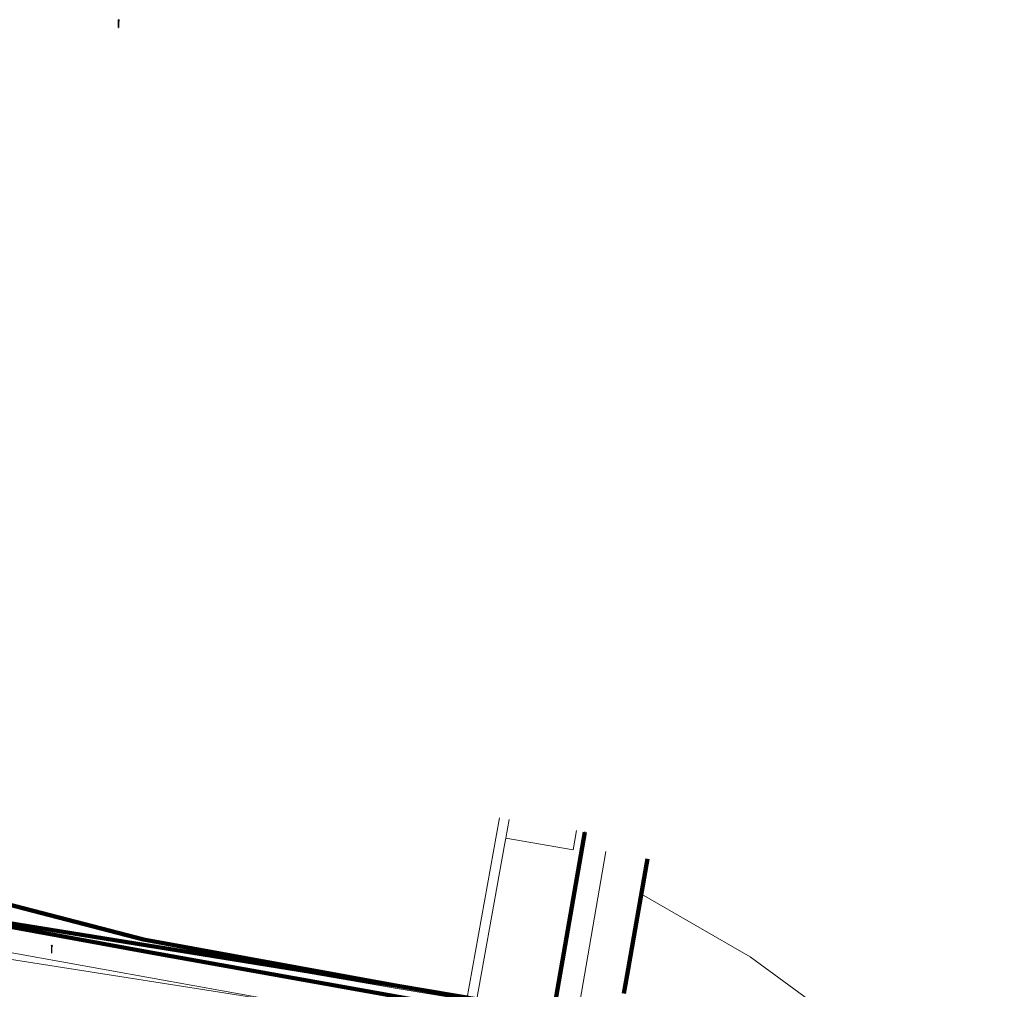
# Model space of a CAD drawing. Extents: x 152558 to 154479, y 462974 to 463683.
# Tile 236 of 256: x 153701 to 153802, y 463240 to 463339. Entities that reach past the tile are written whole.
import ezdxf
from ezdxf.lldxf.tags import DXFTag

# ---------------------------------------------------------------- set-up
doc = ezdxf.new("R2010")
doc.units = 0
doc.header["$LTSCALE"] = 0.2
doc.layers.get('0').update_dxf_attribs({"linetype": 'CONTINUOUS'})
for name, color, linetype, lineweight in [('B-RO-KL-DATA_DUCT_ZIGGO BV-G', 90, 'CONTINUOUS', 100), ('B-RO-KL-DATA_HULPSTUK_KPN BV-S', 90, 'CONTINUOUS', 25), ('B-RO-KL-DATA_KABELBED_KPN BV-G', 90, 'CONTINUOUS', 100), ('B-RO-KL-DATA_KABELBED_ZIGGO BV-G', 90, 'CONTINUOUS', 100), ('B-RO-KL-DATA_MANTELBUIS_ZIGGO BV-G', 90, 'CONTINUOUS', 100), ('B-RO-KL-DATA_REGGEFIBER OPERATOR BV-G', 90, 'KL-DATA-N', 18), ('B-RO-KL-ET_LS_400 V_STEDIN NETBEHEER BV-G', 190, 'KL-LS-N', 18), ('B-RO-KL-ET_LS_GEMEENTE AMERSFOORT-S', 190, 'CONTINUOUS', 25), ('B-RO-KL-ET_MS_10 KV_STEDIN NETBEHEER BV-G', 130, 'KL-MS-N', 18), ('B-RO-KL-GAS_LD_PE_32_0.1 BAR_STEDIN NETBEHEER BV-G', 50, 'KL-GAS-LD-N', 18)]:
    doc.layers.add(name, color=color, linetype=linetype, lineweight=lineweight)
doc.styles.add('NLCS-ISO', font='NLCS-ISO.ttf')
tags = doc.linetypes.add('KL-DATA-N', pattern='A,4,-1,[101,NLCS.SHX,S=0.5,R=0,X=0,Y=0],-1,4,-1,["D",Standard,S=1,R=0,X=-0.25,Y=-0.5],-1.5', length=12.5).pattern_tags.tags
tags[18] = DXFTag(74, 10)
tags = doc.linetypes.add('KL-GAS-LD-N', pattern='A,4,-1,[69,NLCS.SHX,S=0.5,R=0,X=0,Y=0],-1,4,-1,["L",Standard,S=1,R=0,X=0.25,Y=-0.5],-2', length=13).pattern_tags.tags
tags[18] = DXFTag(74, 10)
tags = doc.linetypes.add('KL-LS-N', pattern='A,4,-1,[103,NLCS.SHX,S=0.75,R=0,X=0,Y=0],-1,4,-1,["L",Standard,S=1,R=0,X=0,Y=-0.5],-2', length=13).pattern_tags.tags
tags[18] = DXFTag(74, 10)
tags = doc.linetypes.add('KL-MS-N', pattern='A,4,-1,[103,NLCS.SHX,S=0.75,R=0,X=0,Y=0],-1,4,-1,["M",Standard,S=1,R=0,X=0,Y=-0.5],-2', length=13).pattern_tags.tags
tags[18] = DXFTag(74, 10)

# ---------------------------------------------------------------- blocks, each defined once
blk = doc.blocks.new('SKL-WTB_HULP_OVERIG-SO')
at = {"color": 0, "linetype": 'ByBlock', "lineweight": 18}
for points in [[(-0.14, 0.14), (0.14, -0.14)], [(0.14, 0.14), (-0.14, -0.14)]]:
    blk.add_lwpolyline(points, dxfattribs=at)
at = {"color": 0, "linetype": 'ByBlock', "lineweight": 18, "style": 'NLCS-ISO', "flags": 1}
for tag, p in [('TYPE', (1.5, 0)), ('OMSCHRIJVING', (1.5, -3)), ('LABEL', (1.5, -1.5))]:
    blk.add_attdef(tag, p, '', height=1, dxfattribs=at)
blk = doc.blocks.new('SKL-ET_LS_MAST-SO')
for p, q in [((-0.05, 2.07), (0.05, 2.07)), ((-0.05, -2), (0.05, -2))]:
    blk.add_line(p, q)
for points in [[(-0.18, 1.76), (-0.22, 1.76), (-0.22, 1.84), (-0.18, 1.84), (-0.18, 1.79)], [(-0.18, 1.49), (-0.22, 1.49), (-0.22, 1.57), (-0.18, 1.57), (-0.18, 1.52)], [(-0.18, 1.79), (-0.05, 1.79)], [(-0.18, 1.76), (-0.05, 1.76)], [(-0.18, 1.52), (-0.05, 1.52)], [(-0.18, 1.49), (-0.05, 1.49)], [(-0.05, -2), (-0.05, 2.07)], [(0.05, -2), (0.05, 2.07)], [(0.18, 1.92), (0.05, 1.92)], [(0.18, 1.89), (0.05, 1.89)], [(0.18, 1.66), (0.05, 1.66)], [(0.18, 1.63), (0.05, 1.63)], [(0.18, 1.39), (0.05, 1.39)], [(0.18, 1.36), (0.05, 1.36)], [(0.18, 1.89), (0.22, 1.89), (0.22, 1.97), (0.18, 1.97), (0.18, 1.92)], [(0.18, 1.63), (0.22, 1.63), (0.22, 1.71), (0.18, 1.71), (0.18, 1.66)], [(0.18, 1.36), (0.22, 1.36), (0.22, 1.44), (0.18, 1.44), (0.18, 1.39)]]:
    blk.add_lwpolyline(points)

msp = doc.modelspace()

# ---------------------------------------------------------------- linework, layer by layer
at = {"layer": 'B-RO-KL-DATA_DUCT_ZIGGO BV-G', "flags": 128}
for points in [[(153762.056, 463236.309), (153739.383, 463240.244), (153713.307, 463244.966), (153697.632, 463249.061)], [(153697.632, 463249.061), (153713.307, 463244.966), (153739.383, 463240.244), (153762.056, 463236.309)]]:
    msp.add_lwpolyline(points, dxfattribs=at)
at = {"layer": 'B-RO-KL-DATA_KABELBED_KPN BV-G', "flags": 128}
for points in [[(153755.362, 463237.54), (153758.58, 463256.002)], [(153657.071, 463254.872), (153659.531, 463254.329), (153673.242, 463251.632), (153675.852, 463251.119), (153679.572, 463250.387), (153681.542, 463250), (153685.621, 463249.198), (153687.196, 463248.888), (153693.409, 463247.667), (153693.616, 463247.626), (153739.381, 463240.244), (153762.684, 463236.301), (153764.683, 463235.958)]]:
    msp.add_lwpolyline(points, dxfattribs=at)
at = {"layer": 'B-RO-KL-DATA_KABELBED_ZIGGO BV-G', "flags": 128}
for points in [[(153762.934, 463241.355), (153765.003, 463253.254)], [(153697.632, 463249.061), (153713.307, 463244.966), (153739.383, 463240.244), (153762.056, 463236.309)], [(153762.056, 463236.309), (153761.843, 463235.087), (153713.872, 463243.675), (153697.219, 463246.739)], [(153762.601, 463239.439), (153762.934, 463241.355)]]:
    msp.add_lwpolyline(points, dxfattribs=at)
at = {"layer": 'B-RO-KL-DATA_MANTELBUIS_ZIGGO BV-G', "flags": 128}
msp.add_lwpolyline([(153713.307, 463244.966), (153720.688, 463243.629)], dxfattribs=at)
at = {"layer": 'B-RO-KL-DATA_REGGEFIBER OPERATOR BV-G', "flags": 128}
msp.add_lwpolyline([(153784.761, 463217.83), (153785.535, 463222.175), (153786.862, 463228.531), (153787.075, 463229.585), (153783.494, 463237.378), (153775.554, 463243.206), (153764.417, 463249.616), (153764.652, 463250.217), (153765.17, 463253.225)], dxfattribs=at)
at = {"layer": 'B-RO-KL-ET_LS_400 V_STEDIN NETBEHEER BV-G', "flags": 128}
for points in [[(153750.828, 463257.275), (153750.484, 463255.368)], [(153757.722, 463256.15), (153757.383, 463254.179), (153750.484, 463255.368)], [(153750.391, 463254.858), (153746.92, 463235.657), (153746.983, 463235.444)], [(153750.484, 463255.368), (153750.391, 463254.858)], [(153697.793, 463243.227), (153738.76, 463236.8), (153742.084, 463236.252), (153746.983, 463235.444), (153760.09, 463233.283), (153762.112, 463232.95), (153812.235, 463222.797)]]:
    msp.add_lwpolyline(points, dxfattribs=at)
at = {"layer": 'B-RO-KL-ET_MS_10 KV_STEDIN NETBEHEER BV-G', "flags": 128}
for points in [[(153745.747, 463238.891), (153739.33, 463239.949), (153697.104, 463247.226), (153693.741, 463248.315), (153658.071, 463255.651), (153657.318, 463256.071), (153656.659, 463256.628), (153656.119, 463257.301), (153655.719, 463258.066), (153655.473, 463258.893), (153655.391, 463259.752), (153655.475, 463260.611), (153655.624, 463261.426), (153655.615, 463261.524), (153655.586, 463261.617), (153655.477, 463261.779), (153655.315, 463261.887), (153655.221, 463261.915), (153648.5, 463263.236), (153648.75, 463264.56)], [(154066.031, 463061.971), (154065.219, 463062.187), (154063.975, 463061.805), (154052.34, 463065.195), (154043.995, 463068.877), (154036.864, 463073.365), (154000, 463097.91), (153981.641, 463110.099), (153976.483, 463113.623), (153957.934, 463125.956), (153942.982, 463135.967), (153920.757, 463151.016), (153915.758, 463154.244), (153887.042, 463173.586), (153838.765, 463205.685), (153826.02, 463214.026), (153819.377, 463218.46), (153818.288, 463219.1), (153817.106, 463219.714), (153815.911, 463220.303), (153814.705, 463220.869), (153813.487, 463221.411), (153810.306, 463222.74), (153808.32, 463223.469), (153806.306, 463224.113), (153804.266, 463224.672), (153802.205, 463225.145), (153800.521, 463225.487), (153800.543, 463225.482), (153799.112, 463225.681), (153792.483, 463227.073), (153789.365, 463227.693), (153771.219, 463230.716), (153754.965, 463233.669), (153695.808, 463244.331), (153663.728, 463250), (153641.604, 463254.944), (153633.008, 463256.421), (153633.793, 463260.652), (153634.094, 463260.859), (153635.856, 463260.687), (153646.167, 463258.507), (153648.046, 463261.978), (153648.211, 463262.961)]]:
    msp.add_lwpolyline(points, dxfattribs=at)
at = {"layer": 'B-RO-KL-GAS_LD_PE_32_0.1 BAR_STEDIN NETBEHEER BV-G', "flags": 128}
for points in [[(153746.447, 463238.661), (153749.844, 463257.453)], [(153757.742, 463236.566), (153760.745, 463253.988)]]:
    msp.add_lwpolyline(points, dxfattribs=at)

# ---------------------------------------------------------------- block references
at = {"layer": 'B-RO-KL-DATA_HULPSTUK_KPN BV-S', "xscale": 0.2, "yscale": 0.2, "zscale": 0.2}
msp.add_blockref('SKL-WTB_HULP_OVERIG-SO', (153758.58, 463256.002), dxfattribs=at)
at = {"layer": 'B-RO-KL-ET_LS_GEMEENTE AMERSFOORT-S', "xscale": 0.2, "yscale": 0.2, "zscale": 0.2}
for p in [(153710.783, 463338.881), (153703.92, 463243.993)]:
    msp.add_blockref('SKL-ET_LS_MAST-SO', p, dxfattribs=at)

doc.saveas('drawing.dxf')
